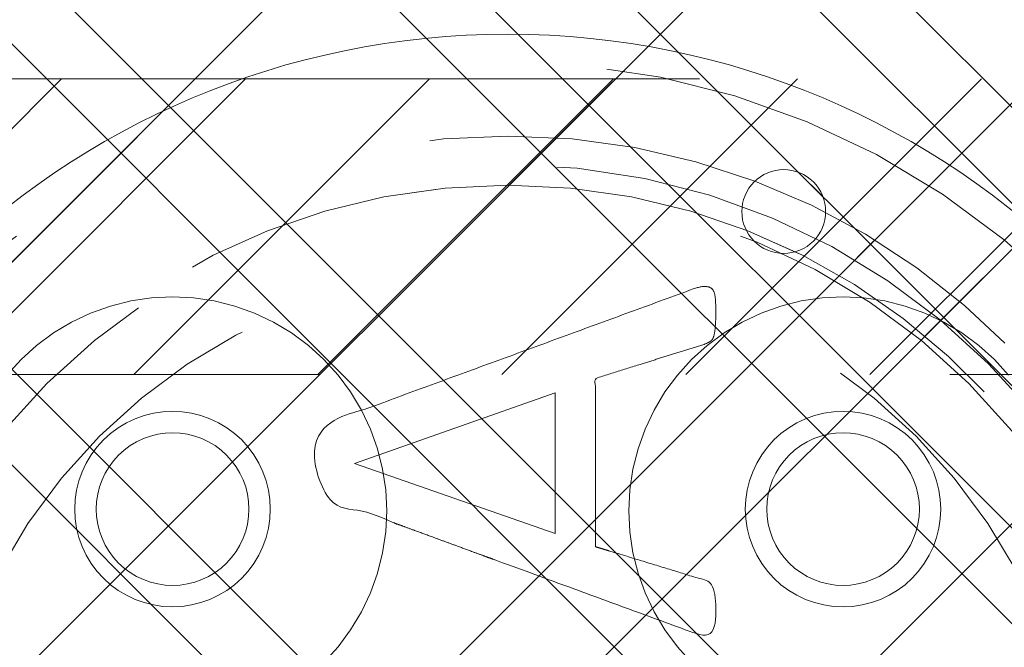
# Model space of a CAD drawing. Header units: inches. Extents: x -465 to -303, y -234 to 7.
# Tile 28 of 71: x -394.09 to -392.01, y 1.08 to 2.4. Entities that reach past the tile are written whole.
import ezdxf

# ---------------------------------------------------------------- set-up
doc = ezdxf.new("R2010")
doc.units = ezdxf.units.IN
doc.header["$LTSCALE"] = 32
doc.header["$MEASUREMENT"] = 0
doc.linetypes.add('Dash Style-1', pattern=[0.083328, 0.041656, -0.041672])
for name, color, linetype, lineweight in [('DashLine', 7, 'Dash Style-1', 13), ('DashLineFill', 7, 'Dash Style-1', 13), ('Drawing', 7, 'Continuous', 18), ('Metal-DeskStructure', 7, 'Continuous', 13), ('None', 7, 'Continuous', 18), ('SolidLine', 7, 'Continuous', 15), ('Wood_1-H', 7, 'Continuous', 13)]:
    doc.layers.add(name, color=color, linetype=linetype, lineweight=lineweight)
doc.layers.add('Electrical', color=1, linetype='Dash Style-1', lineweight=15, true_color=0xff0000)
pattern_1 = [(45, (0, 0), (-1.61301565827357, 1.935715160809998), []), (45, (-1.0608, 1.0608), (-0.4723460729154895, 0.4167612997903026), [])]

# ---------------------------------------------------------------- blocks, each defined once
blk = doc.blocks.new('1BRPFY-Leg_Plate (2D)')
at = {"layer": 'DashLineFill', "linetype": 'Continuous', "lineweight": 13}
h = blk.add_hatch(dxfattribs=at)
h.set_pattern_fill('Steel', color=253, style=0, pattern_type=2)
h.set_pattern_definition(pattern_1)
edge = h.paths.add_edge_path()
edge.add_arc((-1.704724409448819, -1.704724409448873), 0.125984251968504, 179.9999999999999, 269.9999999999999)
edge.add_line((-1.704724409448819, -1.830708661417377), (1.704724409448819, -1.830708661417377))
edge.add_arc((1.704724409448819, -1.704724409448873), 0.125984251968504, 270.0000000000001, 360.0000000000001)
edge.add_line((1.830708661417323, -1.704724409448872), (1.830708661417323, 1.704724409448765))
edge.add_arc((1.704724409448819, 1.704724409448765), 0.1259842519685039, 0, 90)
edge.add_line((1.704724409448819, 1.830708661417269), (-1.704724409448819, 1.830708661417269))
edge.add_arc((-1.704724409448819, 1.704724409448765), 0.1259842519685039, 90, 180)
edge.add_line((-1.830708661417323, 1.704724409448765), (-1.830708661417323, -1.704724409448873))
at = {"layer": 'SolidLine', "flags": 128}
for points in [[(-0.7086614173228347, 0.9153543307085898), (-0.6884019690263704, 0.9143590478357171), (-0.668337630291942, 0.9113827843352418), (-0.6486616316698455, 0.9064542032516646), (-0.6295634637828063, 0.8996207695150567), (-0.6112270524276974, 0.8909482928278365), (-0.5938289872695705, 0.8805202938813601), (-0.5775368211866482, 0.868437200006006), (-0.5625074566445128, 0.854815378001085), (-0.5488856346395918, 0.8397860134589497), (-0.5368025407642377, 0.8234938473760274), (-0.5263745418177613, 0.8060957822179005), (-0.5177020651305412, 0.7877593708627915), (-0.5108686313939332, 0.7686612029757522), (-0.5059400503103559, 0.7489852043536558), (-0.5029637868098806, 0.7289208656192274), (-0.5019685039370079, 0.7086614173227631), (-0.5029637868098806, 0.6884019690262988), (-0.5059400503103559, 0.6683376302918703), (-0.5108686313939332, 0.6486616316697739), (-0.5177020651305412, 0.6295634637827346), (-0.5263745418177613, 0.6112270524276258), (-0.5368025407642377, 0.5938289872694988), (-0.5488856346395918, 0.5775368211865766), (-0.5625074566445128, 0.5625074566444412), (-0.5775368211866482, 0.5488856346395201), (-0.5938289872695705, 0.5368025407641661), (-0.6112270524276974, 0.5263745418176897), (-0.6295634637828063, 0.5177020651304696), (-0.6486616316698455, 0.5108686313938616), (-0.668337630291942, 0.5059400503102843), (-0.6884019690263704, 0.502963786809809), (-0.7086614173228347, 0.5019685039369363), (-0.728920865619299, 0.502963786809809), (-0.7489852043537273, 0.5059400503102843), (-0.7686612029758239, 0.5108686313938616), (-0.7877593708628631, 0.5177020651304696), (-0.8060957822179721, 0.5263745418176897), (-0.823493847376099, 0.5368025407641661), (-0.8397860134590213, 0.5488856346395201), (-0.8548153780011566, 0.5625074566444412), (-0.8684372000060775, 0.5775368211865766), (-0.8805202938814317, 0.5938289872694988), (-0.8909482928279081, 0.6112270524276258), (-0.8996207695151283, 0.6295634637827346), (-0.9064542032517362, 0.6486616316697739), (-0.9113827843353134, 0.6683376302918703), (-0.9143590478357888, 0.6884019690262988), (-0.9153543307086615, 0.7086614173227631), (-0.9143590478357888, 0.7289208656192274), (-0.9113827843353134, 0.7489852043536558), (-0.9064542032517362, 0.7686612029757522), (-0.8996207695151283, 0.7877593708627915), (-0.8909482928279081, 0.8060957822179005), (-0.8805202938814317, 0.8234938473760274), (-0.8684372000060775, 0.8397860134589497), (-0.8548153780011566, 0.854815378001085), (-0.8397860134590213, 0.868437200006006), (-0.823493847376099, 0.8805202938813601), (-0.8060957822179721, 0.8909482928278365), (-0.7877593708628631, 0.8996207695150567), (-0.7686612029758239, 0.9064542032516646), (-0.7489852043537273, 0.9113827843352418), (-0.728920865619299, 0.9143590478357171)], [(0.7086614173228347, 0.9153543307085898), (0.728920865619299, 0.9143590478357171), (0.7489852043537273, 0.9113827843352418), (0.7686612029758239, 0.9064542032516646), (0.7877593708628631, 0.8996207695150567), (0.8060957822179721, 0.8909482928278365), (0.823493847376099, 0.8805202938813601), (0.8397860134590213, 0.868437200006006), (0.8548153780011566, 0.854815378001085), (0.8684372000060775, 0.8397860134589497), (0.8805202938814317, 0.8234938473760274), (0.8909482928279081, 0.8060957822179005), (0.8996207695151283, 0.7877593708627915), (0.9064542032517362, 0.7686612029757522), (0.9113827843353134, 0.7489852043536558), (0.9143590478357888, 0.7289208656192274), (0.9153543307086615, 0.7086614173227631), (0.9143590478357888, 0.6884019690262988), (0.9113827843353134, 0.6683376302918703), (0.9064542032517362, 0.6486616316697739), (0.8996207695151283, 0.6295634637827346), (0.8909482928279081, 0.6112270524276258), (0.8805202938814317, 0.5938289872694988), (0.8684372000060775, 0.5775368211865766), (0.8548153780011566, 0.5625074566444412), (0.8397860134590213, 0.5488856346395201), (0.823493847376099, 0.5368025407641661), (0.8060957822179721, 0.5263745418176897), (0.7877593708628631, 0.5177020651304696), (0.7686612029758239, 0.5108686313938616), (0.7489852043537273, 0.5059400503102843), (0.728920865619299, 0.502963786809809), (0.7086614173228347, 0.5019685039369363), (0.6884019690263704, 0.502963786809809), (0.668337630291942, 0.5059400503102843), (0.6486616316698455, 0.5108686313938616), (0.6295634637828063, 0.5177020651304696), (0.6112270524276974, 0.5263745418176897), (0.5938289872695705, 0.5368025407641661), (0.5775368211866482, 0.5488856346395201), (0.5625074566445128, 0.5625074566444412), (0.5488856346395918, 0.5775368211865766), (0.5368025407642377, 0.5938289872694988), (0.5263745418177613, 0.6112270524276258), (0.5177020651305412, 0.6295634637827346), (0.5108686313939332, 0.6486616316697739), (0.5059400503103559, 0.6683376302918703), (0.5029637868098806, 0.6884019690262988), (0.5019685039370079, 0.7086614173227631), (0.5029637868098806, 0.7289208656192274), (0.5059400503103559, 0.7489852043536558), (0.5108686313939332, 0.7686612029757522), (0.5177020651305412, 0.7877593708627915), (0.5263745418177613, 0.8060957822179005), (0.5368025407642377, 0.8234938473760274), (0.5488856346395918, 0.8397860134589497), (0.5625074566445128, 0.854815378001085), (0.5775368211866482, 0.868437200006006), (0.5938289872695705, 0.8805202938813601), (0.6112270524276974, 0.8909482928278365), (0.6295634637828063, 0.8996207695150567), (0.6486616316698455, 0.9064542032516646), (0.668337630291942, 0.9113827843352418), (0.6884019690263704, 0.9143590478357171)]]:
    blk.add_lwpolyline(points, close=True, dxfattribs=at)
blk = doc.blocks.new('1BRPX5-Util_Bkt_Sm-F (2D)')
at = {"layer": 'DashLineFill', "linetype": 'Continuous', "lineweight": 13}
h = blk.add_hatch(dxfattribs=at)
h.set_pattern_fill('Steel', color=253, style=0, pattern_type=2)
h.set_pattern_definition(pattern_1)
edge = h.paths.add_edge_path()
edge.add_line((-4.468503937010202, 4.413385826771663), (-3.12992125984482, 4.413385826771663))
edge.add_line((-3.12992125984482, 4.413385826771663), (-3.12992125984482, -1.854330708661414))
edge.add_line((-3.12992125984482, -1.854330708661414), (-4.468503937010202, -1.854330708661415))
edge.add_line((-4.468503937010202, -1.854330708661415), (-4.468503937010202, -1.988188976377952))
edge.add_line((-4.468503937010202, -1.988188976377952), (-2.421259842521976, -1.988188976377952))
edge.add_line((-2.421259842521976, -1.988188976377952), (-2.421259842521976, -2.366141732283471))
edge.add_arc((-2.303149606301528, -2.366141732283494), 0.1181102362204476, 179.9999999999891, 270.000000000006)
edge.add_line((-2.303149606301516, -2.484251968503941), (2.303149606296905, -2.484251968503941))
edge.add_arc((2.303149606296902, -2.366141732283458), 0.1181102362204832, 270.0000000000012, 359.9999999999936)
edge.add_line((2.421259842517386, -2.366141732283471), (2.421259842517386, -1.988188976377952))
edge.add_line((2.421259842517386, -1.988188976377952), (4.468503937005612, -1.988188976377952))
edge.add_line((4.468503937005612, -1.988188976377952), (4.468503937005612, -1.854330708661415))
edge.add_line((4.468503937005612, -1.854330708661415), (3.12992125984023, -1.854330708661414))
edge.add_line((3.12992125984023, -1.854330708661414), (3.12992125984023, 4.413385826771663))
edge.add_line((3.12992125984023, 4.413385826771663), (4.468503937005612, 4.413385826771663))
edge.add_line((4.468503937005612, 4.413385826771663), (4.468503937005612, 4.547244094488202))
edge.add_line((4.468503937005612, 4.547244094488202), (2.421259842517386, 4.547244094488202))
edge.add_line((2.421259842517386, 4.547244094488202), (2.421259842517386, 4.925196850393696))
edge.add_arc((2.303149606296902, 4.925196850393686), 0.1181102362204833, 5.365542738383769e-12, 89.99999999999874)
edge.add_line((2.303149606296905, 5.043307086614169), (-2.303149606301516, 5.043307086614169))
edge.add_arc((-2.303149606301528, 4.92519685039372), 0.1181102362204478, 89.99999999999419, 180.0000000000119)
edge.add_line((-2.421259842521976, 4.925196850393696), (-2.421259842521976, 4.547244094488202))
edge.add_line((-2.421259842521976, 4.547244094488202), (-4.468503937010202, 4.547244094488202))
edge.add_line((-4.468503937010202, 4.547244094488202), (-4.468503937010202, 4.413385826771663))
at = {"layer": 'SolidLine', "flags": 128}
for points in [[(-1.058646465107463, 0.991949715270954), (-1.028808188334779, 1.024871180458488), (-0.995886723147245, 1.054709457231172), (-0.9601991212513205, 1.081177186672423), (-0.9220890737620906, 1.10401947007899), (-0.881923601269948, 1.123016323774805), (-0.8400895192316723, 1.137984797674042), (-0.7969897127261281, 1.148780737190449), (-0.7530392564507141, 1.155300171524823), (-0.7086614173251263, 1.15748031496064), (-0.6642835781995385, 1.155300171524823), (-0.6203331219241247, 1.148780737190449), (-0.5772333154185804, 1.137984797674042), (-0.5353992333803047, 1.123016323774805), (-0.495233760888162, 1.10401947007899), (-0.4571237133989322, 1.081177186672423), (-0.4214361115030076, 1.054709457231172), (-0.3885146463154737, 1.024871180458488), (-0.35867636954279, 0.991949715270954), (-0.3322086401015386, 0.9562621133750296), (-0.3093663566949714, 0.9181520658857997), (-0.2903695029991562, 0.877986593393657), (-0.27540102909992, 0.8361525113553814), (-0.2646050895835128, 0.7930527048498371), (-0.2580856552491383, 0.7491022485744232), (-0.255905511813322, 0.7047244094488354), (-0.2580856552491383, 0.6603465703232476), (-0.2646050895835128, 0.6163961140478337), (-0.27540102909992, 0.5732963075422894), (-0.2903695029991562, 0.5314622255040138), (-0.3093663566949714, 0.4912967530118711), (-0.3322086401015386, 0.4531867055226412), (-0.35867636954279, 0.4174991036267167), (-0.3885146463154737, 0.3845776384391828)], [(0.3885146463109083, 0.3845776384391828), (0.3586763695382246, 0.4174991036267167), (0.3322086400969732, 0.4531867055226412), (0.3093663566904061, 0.4912967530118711), (0.2903695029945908, 0.5314622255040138), (0.2754010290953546, 0.5732963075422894), (0.2646050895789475, 0.6163961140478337), (0.2580856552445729, 0.6603465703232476), (0.2559055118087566, 0.7047244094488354), (0.2580856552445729, 0.7491022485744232), (0.2646050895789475, 0.7930527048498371), (0.2754010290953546, 0.8361525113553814), (0.2903695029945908, 0.877986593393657), (0.3093663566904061, 0.9181520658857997), (0.3322086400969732, 0.9562621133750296), (0.3586763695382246, 0.991949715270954), (0.3885146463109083, 1.024871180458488), (0.4214361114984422, 1.054709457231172), (0.4571237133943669, 1.081177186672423), (0.4952337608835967, 1.10401947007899), (0.5353992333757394, 1.123016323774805), (0.577233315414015, 1.137984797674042), (0.6203331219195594, 1.148780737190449), (0.6642835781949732, 1.155300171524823), (0.708661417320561, 1.15748031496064), (0.7530392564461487, 1.155300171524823), (0.7969897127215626, 1.148780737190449), (0.840089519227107, 1.137984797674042), (0.8819236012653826, 1.123016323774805), (0.9220890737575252, 1.10401947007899), (0.960199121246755, 1.081177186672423), (0.9958867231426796, 1.054709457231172), (1.028808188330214, 1.024871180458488), (1.058646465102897, 0.991949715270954)]]:
    blk.add_lwpolyline(points, dxfattribs=at)
blk = doc.blocks.new('Slate-LegBrace (2D)')
at = {"layer": 'DashLineFill', "linetype": 'Continuous', "lineweight": 13}
h = blk.add_hatch(dxfattribs=at)
h.set_pattern_fill('Steel', color=253, style=0, pattern_type=2)
h.set_pattern_definition(pattern_1)
edge = h.paths.add_edge_path()
edge.add_line((-2.199587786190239, 0.1351515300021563), (-1.374775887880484, 0.1351515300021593))
edge.add_arc((3.636636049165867e-15, 0.01355418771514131), 1.380142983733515, 5.054592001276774, 174.9454079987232, ccw=False)
edge.add_line((1.374775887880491, 0.1351515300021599), (2.199718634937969, 0.1351515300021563))
edge.add_arc((6.542437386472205e-05, 0.01705725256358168), 2.202821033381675, 3.07312710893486, 176.9268728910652)
h = blk.add_hatch(dxfattribs=at)
h.set_pattern_fill('Steel', color=253, style=0, pattern_type=2)
h.set_pattern_definition(pattern_1)
edge = h.paths.add_edge_path()
edge.add_line((-2.191696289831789, 0.2375138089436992), (-1.463739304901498, 0.2375137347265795))
edge.add_arc((6.542437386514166e-05, 0.017041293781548), 1.480314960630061, 8.565281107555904, 171.4347188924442, ccw=False)
edge.add_line((1.463870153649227, 0.2375137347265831), (2.191827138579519, 0.2375138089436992))
edge.add_line((2.191827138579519, 0.2375138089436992), (2.19971863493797, 0.1351515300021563))
edge.add_line((2.19971863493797, 0.1351515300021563), (1.374775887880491, 0.1351515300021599))
edge.add_arc((3.356894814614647e-15, 0.01355418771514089), 1.380142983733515, 5.054592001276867, 174.9454079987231)
edge.add_line((-1.374775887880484, 0.1351515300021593), (-2.19958778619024, 0.1351515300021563))
edge.add_line((-2.19958778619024, 0.1351515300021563), (-2.191696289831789, 0.2375138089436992))
at = {"layer": 'DashLineFill', "flags": 128}
for points in [[(-2.199587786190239, 0.1351515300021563), (-1.374775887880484, 0.1351515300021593, -0.9154551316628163), (1.374775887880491, 0.1351515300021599), (2.199718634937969, 0.1351515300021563, 0.9477524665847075)], [(-2.191696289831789, 0.2375138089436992), (-1.463739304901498, 0.2375137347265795, -0.8606629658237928), (1.463870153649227, 0.2375137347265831), (2.191827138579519, 0.2375138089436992), (2.19971863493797, 0.1351515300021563), (1.374775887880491, 0.1351515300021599, 0.9154551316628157), (-1.374775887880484, 0.1351515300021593), (-2.19958778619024, 0.1351515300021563)]]:
    blk.add_lwpolyline(points, format="xyb", close=True, dxfattribs=at)
blk = doc.blocks.new('TLLegSleeve (2D)')
at = {"layer": 'DashLineFill', "linetype": 'Continuous', "lineweight": 13}
h = blk.add_hatch(dxfattribs=at)
h.set_pattern_fill('Steel', color=253, style=0, pattern_type=2)
h.set_pattern_definition(pattern_1)
edge = h.paths.add_edge_path()
edge.add_line((1.08267716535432, 1.402343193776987), (1.08267716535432, 2.913385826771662))
edge.add_arc((-1.707523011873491e-13, 2.913385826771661), 1.08267716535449, 4.479377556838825e-14, 180)
edge.add_line((-1.082677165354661, 2.913385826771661), (-1.08267716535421, 1.402343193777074))
edge.add_arc((-1.332267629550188e-15, 2.886579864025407e-15), 1.771653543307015, 127.6698869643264, 412.330113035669)
edge.add_line((1.08267716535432, 1.402343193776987), (1.08267716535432, 1.402343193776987))
edge = h.paths.add_edge_path()
edge.add_arc((1.665334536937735e-15, 2.91338582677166), 0.7480314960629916, 180, 360)
edge.add_arc((1.665334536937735e-15, 2.91338582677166), 0.7480314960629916, 9.54166404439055e-15, 180)
edge.add_line((-0.7480314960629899, 2.91338582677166), (-0.7480314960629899, 2.91338582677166))
edge = h.paths.add_edge_path()
edge.add_arc((-1.723066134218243e-13, 5.70119602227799e-16), 1.437007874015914, 180, 360)
edge.add_arc((-1.723066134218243e-13, 9.149983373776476e-17), 1.437007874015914, 9.541664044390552e-15, 180)
edge.add_line((-1.437007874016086, 3.308097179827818e-16), (-1.437007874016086, 3.308097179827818e-16))
at = {"layer": 'DashLine', "color": 8, "flags": 128}
blk.add_lwpolyline([(1.653543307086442, 1.118599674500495e-14), (1.645581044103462, -0.1620755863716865), (1.621770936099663, -0.3225902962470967), (1.582342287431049, -0.4799982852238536), (1.527674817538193, -0.6327836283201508), (1.45829500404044, -0.7794749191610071), (1.374871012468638, -0.9186594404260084), (1.278206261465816, -1.048996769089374), (1.169231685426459, -1.169231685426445), (1.048996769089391, -1.278206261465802), (0.918659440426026, -1.374871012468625), (0.7794749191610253, -1.458295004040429), (0.6327836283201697, -1.527674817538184), (0.4799982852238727, -1.582342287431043), (0.3225902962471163, -1.621770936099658), (0.1620755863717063, -1.645581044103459), (8.723964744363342e-15, -1.653543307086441), (-0.162075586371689, -1.645581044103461), (-0.3225902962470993, -1.621770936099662), (-0.4799982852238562, -1.582342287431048), (-0.6327836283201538, -1.527674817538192), (-0.7794749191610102, -1.458295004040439), (-0.9186594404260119, -1.374871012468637), (-1.048996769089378, -1.278206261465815), (-1.169231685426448, -1.169231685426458), (-1.278206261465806, -1.048996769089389), (-1.374871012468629, -0.9186594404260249), (-1.458295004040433, -0.7794749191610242), (-1.527674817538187, -0.6327836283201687), (-1.582342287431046, -0.4799982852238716), (-1.621770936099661, -0.3225902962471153), (-1.645581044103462, -0.1620755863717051), (-1.653543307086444, -7.741682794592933e-15), (-1.645581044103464, 0.1620755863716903), (-1.621770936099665, 0.3225902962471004), (-1.582342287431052, 0.4799982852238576), (-1.527674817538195, 0.6327836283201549), (-1.458295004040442, 0.7794749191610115), (-1.37487101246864, 0.918659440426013), (-1.278206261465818, 1.048996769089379), (-1.169231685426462, 1.169231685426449), (-1.048996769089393, 1.278206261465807), (-0.9186594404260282, 1.37487101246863), (-0.7794749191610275, 1.458295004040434), (-0.6327836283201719, 1.527674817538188), (-0.479998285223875, 1.582342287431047), (-0.3225902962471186, 1.621770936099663), (-0.1620755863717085, 1.645581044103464), (-1.096189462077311e-14, 1.653543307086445), (0.1620755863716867, 1.645581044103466), (0.3225902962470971, 1.621770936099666), (0.479998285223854, 1.582342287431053), (0.6327836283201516, 1.527674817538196), (0.7794749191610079, 1.458295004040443), (0.9186594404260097, 1.374871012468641), (1.048996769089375, 1.278206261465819), (1.169231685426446, 1.169231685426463), (1.278206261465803, 1.048996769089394), (1.374871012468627, 0.9186594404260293), (1.458295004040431, 0.7794749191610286), (1.527674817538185, 0.6327836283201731), (1.582342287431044, 0.4799982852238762), (1.621770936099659, 0.3225902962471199), (1.64558104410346, 0.1620755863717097)], close=True, dxfattribs=at)
at = {"layer": 'DashLineFill', "flags": 128}
for points in [[(1.08267716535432, 1.402343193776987), (1.08267716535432, 2.913385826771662, 0.9999999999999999), (-1.082677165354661, 2.913385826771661), (-1.08267716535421, 1.402343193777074, 2.931618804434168), (1.08267716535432, 1.402343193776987)], [(-1.437007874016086, 3.308097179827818e-16, 0.9999999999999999), (1.437007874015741, 3.308097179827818e-16, 0.9999999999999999), (-1.437007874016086, 3.308097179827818e-16)]]:
    blk.add_lwpolyline(points, format="xyb", close=True, dxfattribs=at)
blk = doc.blocks.new('Group-10')
at = {"layer": 'SolidLine', "flags": 128}
blk.add_lwpolyline([(16.27952755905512, -5.31496062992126, -0.414213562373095), (17.99212598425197, -3.602362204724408, -0.414213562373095), (19.70472440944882, -5.31496062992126, -0.414213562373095), (17.99212598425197, -7.027559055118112, -0.414213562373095)], format="xyb", close=True, dxfattribs=at)
at = {"layer": 'Wood_1-H', "color": 7}
for name, p in [('1BRPX5-Util_Bkt_Sm-F (2D)', (17.99212598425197, -5.314960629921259)), ('TLLegSleeve (2D)', (17.99212598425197, -5.31496062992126)), ('Slate-LegBrace (2D)', (17.99212598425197, -5.31496062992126)), ('1BRPFY-Leg_Plate (2D)', (17.99212598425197, -5.31496062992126))]:
    blk.add_blockref(name, p, dxfattribs=at)
blk = doc.blocks.new('Group-11')
at = {"layer": 'None'}
blk.add_blockref('Group-10', (0, 0), dxfattribs=at)
blk = doc.blocks.new('SL Utility Cabinet (2D)')
at = {"layer": 'None'}
blk.add_blockref('Group-11', (0, 0), dxfattribs=at)
at = {"layer": 'Drawing', "color": 0, "flags": 1}
for tag in ['Tag', 'Catalog', 'Option1', 'Option2', 'Option3', 'Option4', 'Option5', 'Option6', 'Option7', 'Option8', 'Option9', 'Option10', 'Option11', 'Option12', 'Custom', 'FinishGroup', 'Discount', 'Item2', 'Item3', 'Item6', 'Item9', 'Item10', 'Item12', 'Item13', 'Item16', 'Item19', 'Item20', 'Item21', 'Item22', 'Item23', 'Item24', 'Item25', 'Item8', 'Item18', 'Item1', 'Item4', 'Item5', 'Item7', 'Item11', 'Item14', 'Item15', 'Item17']:
    blk.add_attdef(tag, (-51.58792002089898, 4.551681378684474), '', height=0.007086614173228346, dxfattribs=at)
blk = doc.blocks.new('Group-42')
at = {"layer": 'Metal-DeskStructure', "color": 7, "flags": 128}
blk.add_lwpolyline([(0.8051100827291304, 0.3242076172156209), (0.6569804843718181, -0.1001143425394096), (0.9545622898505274, -0.1001143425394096)], close=True, dxfattribs=at)
at = {"layer": 'Metal-DeskStructure', "color": 7}
blk.add_open_spline([(1.174112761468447, -0.3918349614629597), (1.184693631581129, -0.4210075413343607), (1.168822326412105, -0.4369198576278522), (1.14501536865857, -0.439571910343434), (1.104014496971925, -0.439571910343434), (1.078886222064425, -0.4369198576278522), (1.066982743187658, -0.4329417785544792), (1.060369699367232, -0.4236595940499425), (1.057724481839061, -0.4170294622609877), (1.021353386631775, -0.3010040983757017), (0.9849822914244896, -0.1849787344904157), (0.807093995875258, -0.1849787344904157), (0.6292057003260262, -0.1849787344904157), (0.5941572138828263, -0.2996780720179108), (0.5591087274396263, -0.4143774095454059), (0.5564635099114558, -0.4210075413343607), (0.5498504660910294, -0.4302897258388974), (0.5379469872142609, -0.4369198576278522), (0.5141400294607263, -0.439571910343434), (0.477108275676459, -0.439571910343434), (0.4519787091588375, -0.4355938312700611), (0.4427204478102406, -0.4249856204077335), (0.4427204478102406, -0.4050952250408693), (0.4480108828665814, -0.3905089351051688), (0.5915119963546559, 0.0006630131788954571), (0.7350131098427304, 0.3918349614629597), (0.7376583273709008, 0.3971390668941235), (0.7469165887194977, 0.4037691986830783), (0.7627866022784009, 0.4077472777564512), (0.789238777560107, 0.4090720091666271), (0.8302396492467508, 0.4090720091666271), (0.8580131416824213, 0.4077472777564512), (0.8752070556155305, 0.4037691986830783), (0.8844653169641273, 0.3971390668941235), (0.8871105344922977, 0.3918349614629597), (1.030611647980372, 0), (1.174112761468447, -0.3918349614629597)], degree=2, knots=[0, 0, 0, 0.01595318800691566, 0.02392978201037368, 0.03190637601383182, 0.03938443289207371, 0.04686248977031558, 0.05434054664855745, 0.06181860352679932, 0.06181860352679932, 0.1891978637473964, 0.1891978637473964, 0.3755520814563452, 0.3755520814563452, 0.5011946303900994, 0.5011946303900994, 0.5086726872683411, 0.5161507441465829, 0.5236288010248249, 0.5311068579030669, 0.5385854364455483, 0.5460640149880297, 0.5535425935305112, 0.5610211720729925, 0.5610211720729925, 0.7618481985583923, 0.7618481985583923, 0.7647050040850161, 0.7675618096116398, 0.7704186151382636, 0.7732754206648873, 0.7763226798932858, 0.7793699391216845, 0.7824171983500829, 0.7854644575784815, 0.7854644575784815, 1, 1, 1], dxfattribs=at)
blk = doc.blocks.new('TL14_lower_leg (2D)')
at = {"layer": 'DashLine', "flags": 128}
for points in [[(-1.777195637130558e-14, 1.377952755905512), (0.1350629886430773, 1.371317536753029), (0.2688252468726, 1.351475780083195), (0.3999985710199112, 1.318618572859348), (0.5273196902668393, 1.27306234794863), (0.649562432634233, 1.215245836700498), (0.7655495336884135, 1.14572584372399), (0.8741639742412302, 1.065171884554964), (0.9743597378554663, 0.9743597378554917), (1.065171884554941, 0.8741639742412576), (1.14572584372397, 0.7655495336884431), (1.215245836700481, 0.6495624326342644), (1.273062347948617, 0.5273196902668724), (1.318618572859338, 0.3999985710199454), (1.351475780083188, 0.2688252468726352), (1.371317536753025, 0.1350629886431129), (1.377952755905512, 1.783045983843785e-14), (1.371317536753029, -0.1350629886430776), (1.351475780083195, -0.2688252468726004), (1.318618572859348, -0.3999985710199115), (1.27306234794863, -0.5273196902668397), (1.215245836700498, -0.6495624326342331), (1.145725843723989, -0.7655495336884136), (1.065171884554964, -0.8741639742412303), (0.9743597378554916, -0.9743597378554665), (0.8741639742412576, -1.065171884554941), (0.7655495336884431, -1.14572584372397), (0.6495624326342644, -1.215245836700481), (0.5273196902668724, -1.273062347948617), (0.3999985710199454, -1.318618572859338), (0.2688252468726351, -1.351475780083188), (0.135062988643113, -1.371317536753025), (1.777195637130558e-14, -1.377952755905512), (-0.1350629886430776, -1.371317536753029), (-0.2688252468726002, -1.351475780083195), (-0.3999985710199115, -1.318618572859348), (-0.5273196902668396, -1.27306234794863), (-0.6495624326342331, -1.215245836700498), (-0.7655495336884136, -1.14572584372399), (-0.8741639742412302, -1.065171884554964), (-0.9743597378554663, -0.9743597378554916), (-1.065171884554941, -0.8741639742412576), (-1.14572584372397, -0.7655495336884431), (-1.215245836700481, -0.6495624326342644), (-1.273062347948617, -0.5273196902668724), (-1.318618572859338, -0.3999985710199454), (-1.351475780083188, -0.2688252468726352), (-1.371317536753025, -0.1350629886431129), (-1.377952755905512, -1.783045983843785e-14), (-1.371317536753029, 0.1350629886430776), (-1.351475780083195, 0.2688252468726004), (-1.318618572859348, 0.3999985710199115), (-1.27306234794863, 0.5273196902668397), (-1.215245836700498, 0.6495624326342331), (-1.145725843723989, 0.7655495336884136), (-1.065171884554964, 0.8741639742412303), (-0.9743597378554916, 0.9743597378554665), (-0.8741639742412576, 1.065171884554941), (-0.7655495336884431, 1.14572584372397), (-0.6495624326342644, 1.215245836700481), (-0.5273196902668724, 1.273062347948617), (-0.3999985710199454, 1.318618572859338), (-0.2688252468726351, 1.351475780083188), (-0.135062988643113, 1.371317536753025)], [(0.7086614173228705, 0.8700787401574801), (0.7244830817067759, 0.8693014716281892), (0.7401523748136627, 0.8669771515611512), (0.7555183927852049, 0.8631281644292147), (0.7704331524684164, 0.8577915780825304), (0.784753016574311, 0.8510187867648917), (0.7983400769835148, 0.8428750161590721), (0.8110634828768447, 0.8334386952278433), (0.8228007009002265, 0.8228007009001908), (0.8334386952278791, 0.8110634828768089), (0.842875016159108, 0.7983400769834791), (0.8510187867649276, 0.7847530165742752), (0.8577915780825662, 0.7704331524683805), (0.8631281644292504, 0.7555183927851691), (0.866977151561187, 0.740152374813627), (0.8693014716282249, 0.72448308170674), (0.870078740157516, 0.7086614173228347), (0.8693014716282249, 0.6928397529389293), (0.866977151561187, 0.6771704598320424), (0.8631281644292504, 0.6618044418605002), (0.8577915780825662, 0.6468896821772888), (0.8510187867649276, 0.6325698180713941), (0.842875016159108, 0.6189827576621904), (0.8334386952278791, 0.6062593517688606), (0.8228007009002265, 0.5945221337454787), (0.8110634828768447, 0.5838841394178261), (0.7983400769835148, 0.5744478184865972), (0.784753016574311, 0.5663040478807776), (0.7704331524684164, 0.559531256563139), (0.7555183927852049, 0.5541946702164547), (0.7401523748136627, 0.5503456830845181), (0.7244830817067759, 0.5480213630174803), (0.7086614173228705, 0.5472440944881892), (0.6928397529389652, 0.5480213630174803), (0.6771704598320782, 0.5503456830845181), (0.6618044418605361, 0.5541946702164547), (0.6468896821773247, 0.559531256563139), (0.63256981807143, 0.5663040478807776), (0.6189827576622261, 0.5744478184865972), (0.6062593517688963, 0.5838841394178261), (0.5945221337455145, 0.5945221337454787), (0.5838841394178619, 0.6062593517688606), (0.5744478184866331, 0.6189827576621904), (0.5663040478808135, 0.6325698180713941), (0.5595312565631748, 0.6468896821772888), (0.5541946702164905, 0.6618044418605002), (0.5503456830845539, 0.6771704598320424), (0.548021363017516, 0.6928397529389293), (0.5472440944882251, 0.7086614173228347), (0.548021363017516, 0.72448308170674), (0.5503456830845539, 0.740152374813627), (0.5541946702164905, 0.7555183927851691), (0.5595312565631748, 0.7704331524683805), (0.5663040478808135, 0.7847530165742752), (0.5744478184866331, 0.7983400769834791), (0.5838841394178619, 0.8110634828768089), (0.5945221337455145, 0.8228007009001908), (0.6062593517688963, 0.8334386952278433), (0.6189827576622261, 0.8428750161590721), (0.63256981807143, 0.8510187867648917), (0.6468896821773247, 0.8577915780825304), (0.6618044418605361, 0.8631281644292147), (0.6771704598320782, 0.8669771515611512), (0.6928397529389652, 0.8693014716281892)], [(0.7086614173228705, -0.547244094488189), (0.724483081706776, -0.54802136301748), (0.7401523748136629, -0.5503456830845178), (0.7555183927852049, -0.5541946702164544), (0.7704331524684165, -0.5595312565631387), (0.7847530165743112, -0.5663040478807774), (0.798340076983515, -0.574447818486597), (0.8110634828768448, -0.5838841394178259), (0.8228007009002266, -0.5945221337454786), (0.8334386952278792, -0.6062593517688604), (0.8428750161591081, -0.6189827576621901), (0.8510187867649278, -0.632569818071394), (0.8577915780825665, -0.6468896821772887), (0.8631281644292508, -0.6618044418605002), (0.8669771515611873, -0.6771704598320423), (0.8693014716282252, -0.6928397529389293), (0.8700787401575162, -0.7086614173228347), (0.8693014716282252, -0.72448308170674), (0.8669771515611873, -0.7401523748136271), (0.8631281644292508, -0.7555183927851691), (0.8577915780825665, -0.7704331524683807), (0.8510187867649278, -0.7847530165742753), (0.8428750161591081, -0.7983400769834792), (0.8334386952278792, -0.811063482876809), (0.8228007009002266, -0.8228007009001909), (0.8110634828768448, -0.8334386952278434), (0.798340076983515, -0.8428750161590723), (0.7847530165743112, -0.8510187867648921), (0.7704331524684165, -0.8577915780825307), (0.7555183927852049, -0.8631281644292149), (0.7401523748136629, -0.8669771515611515), (0.724483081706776, -0.8693014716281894), (0.7086614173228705, -0.8700787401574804), (0.6928397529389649, -0.8693014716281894), (0.6771704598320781, -0.8669771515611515), (0.6618044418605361, -0.8631281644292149), (0.6468896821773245, -0.8577915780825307), (0.6325698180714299, -0.8510187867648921), (0.618982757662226, -0.8428750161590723), (0.6062593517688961, -0.8334386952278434), (0.5945221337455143, -0.8228007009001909), (0.5838841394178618, -0.811063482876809), (0.5744478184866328, -0.7983400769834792), (0.5663040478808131, -0.7847530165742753), (0.5595312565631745, -0.7704331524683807), (0.5541946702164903, -0.7555183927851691), (0.5503456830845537, -0.7401523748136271), (0.5480213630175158, -0.72448308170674), (0.5472440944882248, -0.7086614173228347), (0.5480213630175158, -0.6928397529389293), (0.5503456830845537, -0.6771704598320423), (0.5541946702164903, -0.6618044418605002), (0.5595312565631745, -0.6468896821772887), (0.5663040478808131, -0.632569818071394), (0.5744478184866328, -0.6189827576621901), (0.5838841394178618, -0.6062593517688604), (0.5945221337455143, -0.5945221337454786), (0.6062593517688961, -0.5838841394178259), (0.618982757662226, -0.574447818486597), (0.6325698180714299, -0.5663040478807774), (0.6468896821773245, -0.5595312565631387), (0.6618044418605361, -0.5541946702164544), (0.6771704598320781, -0.5503456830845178), (0.6928397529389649, -0.54802136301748)]]:
    blk.add_lwpolyline(points, close=True, dxfattribs=at)
at = {"layer": 'Metal-DeskStructure', "color": 7}
blk.add_blockref('Group-42', (0, 0), dxfattribs=at)
blk = doc.blocks.new('Group-43')
at = {"layer": 'DashLineFill', "linetype": 'Continuous', "lineweight": 13}
h = blk.add_hatch(dxfattribs=at)
h.set_pattern_fill('Steel', color=253, style=0, pattern_type=2)
h.set_pattern_definition(pattern_1)
h.paths.add_polyline_path([(-2.066929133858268, 1.397637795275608), (2.066929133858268, 1.397637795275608), (2.066929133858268, 0.1377952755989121), (2.106299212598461, 0.1377952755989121), (2.106299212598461, -0.1377952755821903), (2.066929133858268, -0.1377952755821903), (2.066929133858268, -5.275590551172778), (2.106299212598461, -5.275590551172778), (2.106299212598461, -5.55118110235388), (2.066929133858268, -5.55118110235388), (2.066929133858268, -5.82677165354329), (-2.066929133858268, -5.82677165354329), (-2.066929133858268, -5.55118110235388), (-2.106299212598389, -5.55118110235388), (-2.106299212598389, -5.275590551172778), (-2.066929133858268, -5.275590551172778), (-2.066929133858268, -0.1377952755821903), (-2.106299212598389, -0.1377952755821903), (-2.106299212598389, 0.1377952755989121), (-2.066929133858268, 0.1377952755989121)])
blk = doc.blocks.new('TL14_upper_leg (2D)')
at = {"layer": 'DashLine', "flags": 128}
blk.add_lwpolyline([(0, 1.22047244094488), (0.1196272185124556, 1.214595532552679), (0.2381023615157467, 1.197021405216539), (0.3542844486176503, 1.167919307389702), (0.4670545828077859, 1.127569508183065), (0.5753267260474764, 1.076360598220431), (0.6780581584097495, 1.01478574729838), (0.7742595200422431, 0.9434379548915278), (0.8630043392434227, 0.8630043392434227), (0.9434379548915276, 0.7742595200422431), (1.01478574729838, 0.6780581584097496), (1.076360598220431, 0.5753267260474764), (1.127569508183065, 0.467054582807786), (1.167919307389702, 0.3542844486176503), (1.197021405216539, 0.2381023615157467), (1.214595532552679, 0.1196272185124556), (1.22047244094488, 7.47323834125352e-17), (1.214595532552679, -0.1196272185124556), (1.197021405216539, -0.2381023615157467), (1.167919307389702, -0.3542844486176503), (1.127569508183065, -0.467054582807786), (1.076360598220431, -0.5753267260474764), (1.01478574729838, -0.6780581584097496), (0.9434379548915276, -0.7742595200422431), (0.8630043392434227, -0.8630043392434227), (0.7742595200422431, -0.9434379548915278), (0.6780581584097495, -1.01478574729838), (0.5753267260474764, -1.076360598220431), (0.4670545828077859, -1.127569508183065), (0.3542844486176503, -1.167919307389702), (0.2381023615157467, -1.197021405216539), (0.1196272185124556, -1.214595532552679), (0, -1.22047244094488), (-0.1196272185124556, -1.214595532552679), (-0.2381023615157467, -1.197021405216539), (-0.3542844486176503, -1.167919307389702), (-0.4670545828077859, -1.127569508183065), (-0.5753267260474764, -1.076360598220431), (-0.6780581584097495, -1.01478574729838), (-0.7742595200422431, -0.9434379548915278), (-0.8630043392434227, -0.8630043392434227), (-0.9434379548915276, -0.7742595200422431), (-1.01478574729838, -0.6780581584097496), (-1.076360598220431, -0.5753267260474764), (-1.127569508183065, -0.467054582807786), (-1.167919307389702, -0.3542844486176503), (-1.197021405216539, -0.2381023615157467), (-1.214595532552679, -0.1196272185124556), (-1.22047244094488, 7.47323834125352e-17), (-1.214595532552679, 0.1196272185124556), (-1.197021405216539, 0.2381023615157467), (-1.167919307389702, 0.3542844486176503), (-1.127569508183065, 0.467054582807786), (-1.076360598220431, 0.5753267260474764), (-1.01478574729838, 0.6780581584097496), (-0.9434379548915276, 0.7742595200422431), (-0.8630043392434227, 0.8630043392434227), (-0.7742595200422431, 0.9434379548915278), (-0.6780581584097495, 1.01478574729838), (-0.5753267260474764, 1.076360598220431), (-0.4670545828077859, 1.127569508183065), (-0.3542844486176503, 1.167919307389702), (-0.2381023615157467, 1.197021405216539), (-0.1196272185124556, 1.214595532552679)], close=True, dxfattribs=at)
at = {"layer": 'DashLine', "color": 7}
blk.add_blockref('Group-43', (0, 0), dxfattribs=at)
blk = doc.blocks.new('1BRPT9-Bracket (2D)')
at = {"layer": 'DashLineFill', "linetype": 'Continuous', "lineweight": 13}
h = blk.add_hatch(dxfattribs=at)
h.set_pattern_fill('Steel', color=253, style=0, pattern_type=2)
h.set_pattern_definition(pattern_1)
edge = h.paths.add_edge_path()
edge.add_arc((1.677931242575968, -8.488188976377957), 0.2519685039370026, 269.999999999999, 360.0000000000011)
edge.add_line((1.929899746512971, -8.488188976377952), (1.929899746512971, -7.480314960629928))
edge.add_line((1.929899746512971, -7.480314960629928), (2.323600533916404, -7.480314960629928))
edge.add_line((2.323600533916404, -7.480314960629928), (2.323600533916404, 7.461135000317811))
edge.add_line((2.323600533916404, 7.461135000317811), (1.929899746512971, 7.480314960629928))
edge.add_line((1.929899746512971, 7.480314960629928), (1.929899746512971, 8.488188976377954))
edge.add_arc((1.677931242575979, 8.488188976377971), 0.2519685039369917, 359.999999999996, 450.0000000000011)
edge.add_line((1.677931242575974, 8.740157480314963), (-2.32206875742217, 8.740157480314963))
edge.add_line((-2.32206875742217, 8.740157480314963), (-2.32206875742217, -8.74015748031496))
edge.add_line((-2.32206875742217, -8.74015748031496), (1.677931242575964, -8.74015748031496))
h = blk.add_hatch(dxfattribs=at)
h.set_pattern_fill('Steel', color=253, style=0, pattern_type=2)
h.set_pattern_definition(pattern_1)
h.paths.add_polyline_path([(-1.337816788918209, -0.619573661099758), (-1.346499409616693, -0.6191471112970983), (-1.355098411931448, -0.6178715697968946), (-1.363530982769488, -0.615759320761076), (-1.371715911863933, -0.6128307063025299), (-1.379574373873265, -0.6091139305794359), (-1.387030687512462, -0.6046447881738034), (-1.394013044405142, -0.5994663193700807), (-1.400454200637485, -0.5936283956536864), (-1.40629212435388, -0.5871872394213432), (-1.411470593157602, -0.5802048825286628), (-1.415939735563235, -0.572748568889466), (-1.419656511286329, -0.5648901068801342), (-1.422585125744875, -0.5567051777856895), (-1.424697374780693, -0.5482726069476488), (-1.425972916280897, -0.5396736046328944), (-1.426399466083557, -0.5309909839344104), (-1.425972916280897, -0.5223083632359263), (-1.424697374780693, -0.5137093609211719), (-1.422585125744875, -0.5052767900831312), (-1.419656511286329, -0.4970918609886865), (-1.415939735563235, -0.4892333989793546), (-1.411470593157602, -0.481777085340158), (-1.40629212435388, -0.4747947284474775), (-1.400454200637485, -0.4683535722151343), (-1.394013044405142, -0.46251564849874), (-1.387030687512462, -0.4573371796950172), (-1.379574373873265, -0.4528680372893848), (-1.371715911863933, -0.4491512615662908), (-1.363530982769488, -0.4462226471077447), (-1.355098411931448, -0.4441103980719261), (-1.346499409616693, -0.4428348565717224), (-1.337816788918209, -0.4424083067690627), (-1.329134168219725, -0.4428348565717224), (-1.320535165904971, -0.4441103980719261), (-1.31210259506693, -0.4462226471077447), (-1.303917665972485, -0.4491512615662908), (-1.296059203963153, -0.4528680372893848), (-1.288602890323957, -0.4573371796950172), (-1.281620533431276, -0.46251564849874), (-1.275179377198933, -0.4683535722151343), (-1.269341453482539, -0.4747947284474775), (-1.264162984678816, -0.481777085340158), (-1.259693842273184, -0.4892333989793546), (-1.255977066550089, -0.4970918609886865), (-1.253048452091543, -0.5052767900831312), (-1.250936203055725, -0.5137093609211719), (-1.249660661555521, -0.5223083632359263), (-1.249234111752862, -0.5309909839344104), (-1.249660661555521, -0.5396736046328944), (-1.250936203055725, -0.5482726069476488), (-1.253048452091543, -0.5567051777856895), (-1.255977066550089, -0.5648901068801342), (-1.259693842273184, -0.572748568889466), (-1.264162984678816, -0.5802048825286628), (-1.269341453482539, -0.5871872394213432), (-1.275179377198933, -0.5936283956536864), (-1.281620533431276, -0.5994663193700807), (-1.288602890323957, -0.6046447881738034), (-1.296059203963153, -0.6091139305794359), (-1.303917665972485, -0.6128307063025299), (-1.31210259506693, -0.615759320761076), (-1.320535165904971, -0.6178715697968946), (-1.329134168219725, -0.6191471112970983)])
at = {"layer": 'DashLineFill', "flags": 128}
blk.add_lwpolyline([(-1.337816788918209, -0.619573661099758), (-1.346499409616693, -0.6191471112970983), (-1.355098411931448, -0.6178715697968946), (-1.363530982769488, -0.615759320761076), (-1.371715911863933, -0.6128307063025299), (-1.379574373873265, -0.6091139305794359), (-1.387030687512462, -0.6046447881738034), (-1.394013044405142, -0.5994663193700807), (-1.400454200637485, -0.5936283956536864), (-1.40629212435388, -0.5871872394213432), (-1.411470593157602, -0.5802048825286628), (-1.415939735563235, -0.572748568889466), (-1.419656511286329, -0.5648901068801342), (-1.422585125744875, -0.5567051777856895), (-1.424697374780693, -0.5482726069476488), (-1.425972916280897, -0.5396736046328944), (-1.426399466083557, -0.5309909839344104), (-1.425972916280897, -0.5223083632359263), (-1.424697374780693, -0.5137093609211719), (-1.422585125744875, -0.5052767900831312), (-1.419656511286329, -0.4970918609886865), (-1.415939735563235, -0.4892333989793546), (-1.411470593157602, -0.481777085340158), (-1.40629212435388, -0.4747947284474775), (-1.400454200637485, -0.4683535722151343), (-1.394013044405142, -0.46251564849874), (-1.387030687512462, -0.4573371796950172), (-1.379574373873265, -0.4528680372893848), (-1.371715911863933, -0.4491512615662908), (-1.363530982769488, -0.4462226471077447), (-1.355098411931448, -0.4441103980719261), (-1.346499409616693, -0.4428348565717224), (-1.337816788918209, -0.4424083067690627), (-1.329134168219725, -0.4428348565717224), (-1.320535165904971, -0.4441103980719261), (-1.31210259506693, -0.4462226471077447), (-1.303917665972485, -0.4491512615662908), (-1.296059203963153, -0.4528680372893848), (-1.288602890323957, -0.4573371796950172), (-1.281620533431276, -0.46251564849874), (-1.275179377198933, -0.4683535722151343), (-1.269341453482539, -0.4747947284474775), (-1.264162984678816, -0.481777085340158), (-1.259693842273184, -0.4892333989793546), (-1.255977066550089, -0.4970918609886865), (-1.253048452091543, -0.5052767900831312), (-1.250936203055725, -0.5137093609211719), (-1.249660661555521, -0.5223083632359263), (-1.249234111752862, -0.5309909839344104), (-1.249660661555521, -0.5396736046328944), (-1.250936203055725, -0.5482726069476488), (-1.253048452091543, -0.5567051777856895), (-1.255977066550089, -0.5648901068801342), (-1.259693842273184, -0.572748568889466), (-1.264162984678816, -0.5802048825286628), (-1.269341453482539, -0.5871872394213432), (-1.275179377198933, -0.5936283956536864), (-1.281620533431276, -0.5994663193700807), (-1.288602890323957, -0.6046447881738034), (-1.296059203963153, -0.6091139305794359), (-1.303917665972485, -0.6128307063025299), (-1.31210259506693, -0.615759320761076), (-1.320535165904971, -0.6178715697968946), (-1.329134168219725, -0.6191471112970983)], close=True, dxfattribs=at)
blk = doc.blocks.new('Group-68')
at = {"layer": 'None', "color": 7}
for name, p, rotation in [('TL14_upper_leg (2D)', (17.99212598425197, -5.31496062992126), 90), ('1BRPT9-Bracket (2D)', (19.10629921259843, -5.31496062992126), 270), ('TL14_lower_leg (2D)', (17.99212598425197, -5.31496062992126), 90)]:
    blk.add_blockref(name, p, dxfattribs=dict(at, rotation=rotation))
blk = doc.blocks.new('Group-78')
at = {"layer": 'None'}
blk.add_blockref('Group-68', (0, 0), dxfattribs=at)
blk = doc.blocks.new('SL L Desk (2D)')
at = {"layer": 'None'}
blk.add_blockref('Group-78', (0, 0), dxfattribs=at)
at = {"layer": 'Drawing', "color": 0, "flags": 1}
for tag in ['Tag', 'Catalog', 'Option1', 'Option2', 'Option3', 'Option4', 'Option5', 'Option6', 'Option7', 'Option8', 'Option9', 'Option10', 'Option11', 'Option12', 'Custom', 'FinishGroup', 'Discount', 'Item2', 'Item3', 'Item6', 'Item9', 'Item10', 'Item12', 'Item13', 'Item16', 'Item19', 'Item20', 'Item21', 'Item22', 'Item23', 'Item24', 'Item25', 'Item8', 'Item18', 'Item1', 'Item4', 'Item5', 'Item7', 'Item11', 'Item14', 'Item15', 'Item17']:
    blk.add_attdef(tag, (-51.58772091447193, -65.64095169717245), '', height=0.007086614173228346, dxfattribs=at)
blk = doc.blocks.new('Group-92')
at = {"layer": 'DashLine', "flags": 128}
blk.add_lwpolyline([(12.01968503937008, -13.27551181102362), (48.00393700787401, -13.27551181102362), (48.00393700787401, -15.69677165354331), (12.01968503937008, -15.69677165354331)], close=True, dxfattribs=at)
blk = doc.blocks.new('Group-95')
at = {"layer": 'Electrical', "linetype": 'Continuous', "lineweight": 5, "true_color": 0xdd0000}
h = blk.add_hatch(dxfattribs=at)
h.set_pattern_fill('ElectricalHatch', color=12, style=0, pattern_type=2)
h.set_pattern_definition([(45, (0, 0), (-0.3333333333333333, -0.7222222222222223), [])])
edge = h.paths.add_edge_path()
edge.add_arc((12.76771653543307, -16.00935039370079), 0.3125, 180, 270)
edge.add_line((12.76771653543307, -16.32185039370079), (119.2244094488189, -16.32185039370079))
edge.add_arc((119.2244094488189, -16.00935039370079), 0.3125, 270, 360)
edge.add_arc((119.2244094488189, -16.00935039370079), 0.3125, 0, 90)
edge.add_line((119.2244094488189, -15.69685039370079), (12.76771653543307, -15.69685039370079))
edge.add_arc((12.76771653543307, -16.00935039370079), 0.3125, 90, 180)
at = {"layer": 'Electrical', "flags": 128}
blk.add_lwpolyline([(12.45521653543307, -16.00935039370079, 0.414213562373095), (12.76771653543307, -16.32185039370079), (119.2244094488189, -16.32185039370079, 0.414213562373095), (119.5369094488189, -16.00935039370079, 0.414213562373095), (119.2244094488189, -15.69685039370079), (12.76771653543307, -15.69685039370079, 0.414213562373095)], format="xyb", close=True, dxfattribs=at)
at = {"layer": 'None'}
blk.add_blockref('Group-92', (0, 0), dxfattribs=at)
blk = doc.blocks.new('Group-96')
at = {"layer": 'DashLine', "flags": 128}
blk.add_lwpolyline([(12.01968503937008, -13.27551181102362), (48.00393700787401, -13.27551181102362), (48.00393700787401, -15.69677165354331), (12.01968503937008, -15.69677165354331)], close=True, dxfattribs=at)
blk = doc.blocks.new('Group-99')
at = {"layer": 'None'}
blk.add_blockref('Group-96', (0, 0), dxfattribs=at)
blk = doc.blocks.new('Group-100')
at = {"layer": 'None'}
for name in ['Group-95', 'Group-99']:
    blk.add_blockref(name, (0, 0), dxfattribs=at)
blk = doc.blocks.new('Group-101')
at = {"layer": 'None'}
blk.add_blockref('Group-100', (0, 0), dxfattribs=at)
blk = doc.blocks.new('SL Overhead (2D)')
at = {"layer": 'None'}
blk.add_blockref('Group-101', (0, 0), dxfattribs=at)
at = {"layer": 'Drawing', "color": 0, "flags": 1}
for tag in ['Tag', 'Catalog', 'Option1', 'Option2', 'Option3', 'Option4', 'Option5', 'Option6', 'Option7', 'Option8', 'Option9', 'Option10', 'Option11', 'Option12', 'Custom', 'FinishGroup', 'Discount', 'Item2', 'Item3', 'Item6', 'Item9', 'Item10', 'Item12', 'Item13', 'Item16', 'Item19', 'Item20', 'Item21', 'Item22', 'Item23', 'Item24', 'Item25', 'Item8', 'Item18', 'Item1', 'Item4', 'Item5', 'Item7', 'Item11', 'Item14', 'Item15', 'Item17']:
    blk.add_attdef(tag, (-63.59382553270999, -151.0264635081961), '', height=0.007086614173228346, dxfattribs=at)

msp = doc.modelspace()

# ---------------------------------------------------------------- block references
at = {"layer": 'Drawing'}
msp.add_blockref('SL Utility Cabinet (2D)', (-411.0472440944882, 5.976377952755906), dxfattribs=at)

# ---------------------------------------------------------------- next in the draw order: block references
msp.add_blockref('SL L Desk (2D)', (-411.0470449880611, 5.976377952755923), dxfattribs=at)

# ---------------------------------------------------------------- next in the draw order: block references
msp.add_blockref('SL Overhead (2D)', (-423.0629921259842, 17.97637795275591), dxfattribs=at)

doc.saveas('drawing.dxf')
